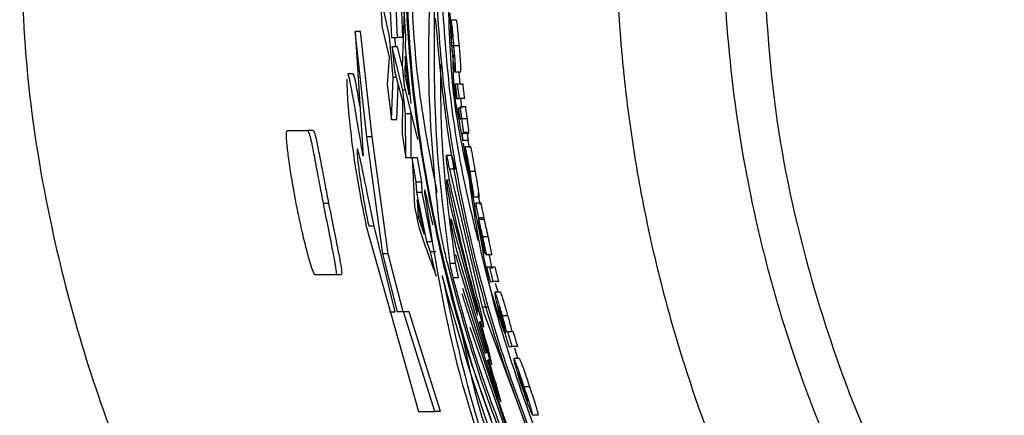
# Paper-space layout '1012-790 Hybird 2way' of a CAD drawing. Header units: millimetres. Extents: x 51 to 2966, y 67 to 3970.
# Tile 41 of 110: x 91 to 128, y 3291 to 3305. Entities that reach past the tile are written whole.
import ezdxf

# ---------------------------------------------------------------- set-up
doc = ezdxf.new("R2010")
doc.units = ezdxf.units.MM

psp = doc.layouts.new('1012-790 Hybird 2way')

# ---------------------------------------------------------------- linework, layer by layer
at = {"color": 7, "linetype": 'Continuous', "lineweight": 25}
for p, q in [((105.17, 3304.763), (105.01, 3308.145)), ((104.778, 3308.058), (104.936, 3304.763)), ((104.488, 3306.935), (104.584, 3305.18)), ((104.863, 3304.796), (104.593, 3306.053)), ((105.37, 3304.763), (105.309, 3306.056)), ((105.414, 3305.717), (105.341, 3303.698)), ((105.477, 3304.806), (105.414, 3305.717)), ((107.187, 3304.84), (107.136, 3305.673)), ((104.584, 3305.18), (104.85, 3304.025)), ((107.177, 3305.358), (107.144, 3305.358)), ((107.174, 3305.403), (107.209, 3304.862)), ((107.374, 3305.403), (107.174, 3305.403)), ((104.016, 3301.037), (103.58, 3304.979)), ((103.58, 3304.979), (103.881, 3300.331)), ((103.781, 3304.979), (103.58, 3304.979)), ((104.218, 3301.037), (103.781, 3304.979)), ((107.219, 3304.817), (107.186, 3304.817)), ((105.004, 3303.261), (104.863, 3304.796)), ((104.936, 3304.763), (105.17, 3304.763)), ((105.099, 3304.416), (105.067, 3304.763)), ((105.37, 3304.763), (105.17, 3304.763)), ((105.46, 3304.381), (105.477, 3304.806)), ((107.259, 3304.449), (107.203, 3304.449)), ((107.477, 3304.454), (107.276, 3304.454)), ((104.965, 3304.416), (105.049, 3303.512)), ((105.359, 3302.794), (104.965, 3304.416)), ((105.166, 3304.416), (104.965, 3304.416)), ((105.341, 3303.696), (105.166, 3304.416)), ((105.679, 3302.287), (105.46, 3304.381)), ((104.85, 3304.025), (104.781, 3302.999)), ((105.449, 3304.054), (105.433, 3303.332)), ((105.6, 3302.611), (105.449, 3304.054)), ((103.508, 3303.395), (103.306, 3303.395)), ((105.049, 3303.512), (105.348, 3302.378)), ((105.341, 3303.698), (105.418, 3302.961)), ((107.524, 3303.466), (107.323, 3303.466)), ((107.503, 3303.016), (107.475, 3303.466)), ((104.781, 3302.999), (104.944, 3301.674)), ((104.944, 3301.674), (105.004, 3303.261)), ((105.115, 3303.261), (105.004, 3303.261)), ((105.433, 3303.332), (105.6, 3302.611)), ((105.525, 3303.332), (105.433, 3303.332)), ((107.292, 3303.016), (107.354, 3302.476)), ((107.314, 3303.016), (107.292, 3303.016)), ((107.376, 3302.476), (107.314, 3303.016)), ((107.326, 3303.016), (107.314, 3303.016)), ((107.326, 3303.016), (107.389, 3302.476)), ((107.414, 3303.016), (107.326, 3303.016)), ((107.477, 3302.476), (107.414, 3303.016)), ((107.616, 3303.016), (107.414, 3303.016)), ((105.146, 3301.674), (105.194, 3302.961)), ((105.468, 3301.904), (105.359, 3302.794)), ((105.459, 3302.794), (105.359, 3302.794)), ((105.418, 3302.961), (105.913, 3300.947)), ((105.348, 3302.378), (105.338, 3301.157)), ((107.354, 3302.476), (107.376, 3302.476)), ((107.389, 3302.476), (107.376, 3302.476)), ((107.389, 3302.476), (107.477, 3302.476)), ((107.678, 3302.476), (107.477, 3302.476)), ((105.477, 3300.253), (105.468, 3301.904)), ((105.67, 3301.904), (105.468, 3301.904)), ((105.67, 3301.904), (105.663, 3301.965)), ((105.68, 3300.253), (105.67, 3301.904)), ((107.433, 3302.116), (107.486, 3301.71)), ((107.451, 3302.116), (107.433, 3302.116)), ((107.504, 3301.71), (107.451, 3302.116)), ((107.503, 3302.116), (107.451, 3302.116)), ((107.514, 3302.161), (107.502, 3302.113)), ((107.715, 3302.161), (107.514, 3302.161)), ((105.146, 3301.674), (104.944, 3301.674)), ((107.455, 3301.71), (107.544, 3301.17)), ((107.486, 3301.71), (107.455, 3301.71)), ((107.54, 3301.71), (107.504, 3301.71)), ((107.776, 3301.72), (107.575, 3301.72)), ((101.038, 3301.282), (101.805, 3301.282)), ((102.007, 3301.282), (101.805, 3301.282)), ((105.338, 3301.157), (105.477, 3300.253)), ((107.544, 3301.17), (107.562, 3301.17)), ((107.562, 3301.17), (107.601, 3300.9)), ((107.579, 3301.17), (107.618, 3301.17)), ((107.619, 3300.9), (107.579, 3301.17)), ((107.82, 3301.17), (107.618, 3301.17)), ((107.835, 3301.204), (107.633, 3301.204)), ((107.821, 3300.9), (107.781, 3301.17)), ((104.613, 3296.668), (104.016, 3301.037)), ((104.218, 3301.037), (104.016, 3301.037)), ((104.818, 3296.668), (104.218, 3301.037)), ((107.601, 3300.9), (107.619, 3300.9)), ((107.821, 3300.9), (107.619, 3300.9)), ((107.669, 3300.575), (107.627, 3300.803)), ((107.861, 3300.63), (107.811, 3300.9)), ((107.693, 3300.63), (107.665, 3300.63)), ((107.898, 3300.675), (107.696, 3300.675)), ((105.68, 3300.253), (105.477, 3300.253)), ((105.71, 3300.253), (105.798, 3298.462)), ((105.865, 3299.343), (105.71, 3300.253)), ((105.913, 3300.253), (105.71, 3300.253)), ((106.069, 3299.343), (105.913, 3300.253)), ((106.992, 3300.246), (106.991, 3300.265)), ((107.195, 3300.339), (106.992, 3300.339)), ((107.103, 3299.832), (108.33, 3294.67)), ((107.306, 3299.832), (107.103, 3299.832)), ((107.822, 3299.72), (107.807, 3299.72)), ((108.078, 3299.752), (107.875, 3299.752)), ((105.883, 3298.966), (105.865, 3299.343)), ((106.069, 3299.343), (105.865, 3299.343)), ((106.087, 3298.966), (106.069, 3299.343)), ((107.113, 3299.426), (107.008, 3299.426)), ((107.919, 3299.324), (108.023, 3298.783)), ((106.261, 3297.117), (105.883, 3298.966)), ((106.087, 3298.966), (105.883, 3298.966)), ((106.466, 3297.117), (106.087, 3298.966)), ((108.144, 3295.035), (107.183, 3299.049)), ((107.971, 3299.055), (107.954, 3299.055)), ((108.254, 3298.512), (108.178, 3298.923)), ((106.159, 3297.404), (105.898, 3298.68)), ((105.898, 3298.68), (105.937, 3298.042)), ((108.014, 3298.828), (107.977, 3298.828)), ((108.062, 3298.422), (107.988, 3298.828)), ((108.227, 3298.783), (108.023, 3298.783)), ((108.2, 3298.018), (108.092, 3298.558)), ((108.296, 3298.558), (108.092, 3298.558)), ((108.405, 3298.018), (108.296, 3298.558)), ((102.589, 3298.552), (102.385, 3298.552)), ((108.091, 3298.418), (108.063, 3298.423)), ((108.095, 3298.423), (108.063, 3298.423)), ((105.937, 3298.042), (106.159, 3297.404)), ((106.028, 3298.042), (105.937, 3298.042)), ((108.18, 3294.494), (107.219, 3298.155)), ((108.19, 3297.883), (108.186, 3297.883)), ((108.205, 3297.947), (108.2, 3298.018)), ((108.405, 3298.018), (108.2, 3298.018)), ((108.41, 3297.947), (108.205, 3297.947)), ((108.41, 3297.947), (108.405, 3298.018)), ((103.995, 3297.695), (105.944, 3290.763)), ((104.298, 3297.695), (104.093, 3297.695)), ((105.074, 3294.491), (104.295, 3297.695)), ((106.398, 3296.741), (106.261, 3297.117)), ((106.466, 3297.117), (106.261, 3297.117)), ((107.303, 3297.422), (108.15, 3294.375)), ((108.431, 3296.667), (108.322, 3297.162)), ((108.558, 3297.307), (108.353, 3297.307)), ((106.603, 3296.741), (106.398, 3296.741)), ((106.616, 3295.831), (106.398, 3296.741)), ((105.164, 3294.491), (104.613, 3296.668)), ((104.818, 3296.668), (104.613, 3296.668)), ((105.372, 3294.491), (104.818, 3296.668)), ((108.499, 3292.952), (107.406, 3296.702)), ((108.687, 3296.622), (108.481, 3296.622)), ((108.701, 3296.103), (108.596, 3296.667)), ((107.325, 3296.301), (107.119, 3296.301)), ((107.484, 3296.093), (108.448, 3292.937)), ((108.491, 3296.172), (108.625, 3295.631)), ((108.612, 3296.172), (108.491, 3296.172)), ((108.746, 3295.631), (108.612, 3296.172)), ((108.818, 3296.172), (108.612, 3296.172)), ((108.952, 3295.631), (108.818, 3296.172)), ((102.855, 3295.878), (102.088, 3295.878)), ((103.061, 3295.878), (102.855, 3295.878)), ((107.445, 3295.769), (107.238, 3295.769)), ((108.625, 3295.631), (108.746, 3295.631)), ((108.952, 3295.631), (108.746, 3295.631)), ((109.066, 3290.801), (107.605, 3295.373)), ((108.93, 3295.226), (108.833, 3295.553)), ((109.012, 3295.226), (108.805, 3295.226)), ((107.739, 3294.623), (109.274, 3290.044)), ((108.538, 3294.67), (108.33, 3294.67)), ((104.872, 3294.491), (105.074, 3294.491)), ((105.393, 3294.491), (105.164, 3294.491)), ((106.563, 3290.763), (105.393, 3294.491)), ((105.601, 3294.491), (105.393, 3294.491)), ((106.776, 3290.763), (105.601, 3294.491)), ((108.415, 3293.6), (108.272, 3294.145)), ((108.394, 3293.956), (108.314, 3294.371)), ((108.386, 3294.486), (110.185, 3289.675)), ((109.106, 3294.215), (109.051, 3294.215)), ((109.295, 3294.35), (109.087, 3294.35)), ((109.449, 3289.419), (107.882, 3293.903)), ((108.218, 3294.132), (108.586, 3292.807)), ((109.184, 3293.695), (109.331, 3293.2)), ((109.197, 3293.695), (109.184, 3293.695)), ((109.292, 3293.74), (109.248, 3293.74)), ((109.452, 3293.2), (109.292, 3293.74)), ((109.5, 3293.74), (109.292, 3293.74)), ((109.331, 3293.2), (109.452, 3293.2)), ((109.661, 3293.2), (109.452, 3293.2)), ((109.661, 3292.749), (109.548, 3293.13)), ((108.519, 3292.703), (108.909, 3291.426)), ((108.724, 3292.182), (108.568, 3292.717)), ((108.692, 3292.538), (108.604, 3292.936)), ((109.722, 3292.749), (109.512, 3292.749)), ((109.876, 3291.689), (109.828, 3291.689)), ((110.11, 3291.693), (109.899, 3291.693)), ((109.024, 3291.157), (108.933, 3291.518)), ((105.944, 3290.763), (106.563, 3290.763)), ((106.776, 3290.763), (106.563, 3290.763)), ((110.43, 3290.633), (110.217, 3290.633))]:
    psp.add_line(p, q, dxfattribs=at)
at = {"color": 8, "linetype": 'Continuous', "lineweight": 25}
for p, q in [((108.342, 3294.225), (108.295, 3294.225)), ((108.633, 3292.807), (108.586, 3292.807)), ((108.956, 3291.426), (108.909, 3291.426))]:
    psp.add_line(p, q, dxfattribs=at)
at = {"color": 7, "linetype": 'Continuous', "lineweight": 25}
for points, knots in [([(91.039, 3309.027), (91.096, 3307.13), (91.212, 3303.313), (92.078, 3298.04), (93.303, 3293.247), (94.809, 3288.914), (96.691, 3284.682), (99.376, 3279.833), (103.067, 3274.504), (106.505, 3271.008), (108.239, 3269.245)], [0, 0, 0, 0, 0.127758, 0.256927, 0.358798, 0.460669, 0.565498, 0.670329, 0.833667, 1, 1, 1, 1]), ([(105.38, 3309.027), (105.437, 3307.122), (105.551, 3303.291), (106.435, 3298.004), (107.484, 3293.723), (108.329, 3291.396), (108.655, 3290.496)], [0, 0, 0, 0, 0.302042, 0.607422, 0.848254, 1, 1, 1, 1]), ([(105.416, 3309.027), (105.483, 3306.954), (105.62, 3302.781), (106.754, 3296.505), (108.559, 3290.229), (110.421, 3286.224), (111.358, 3284.207)], [0, 0, 0, 0, 0.241426, 0.486024, 0.741136, 1, 1, 1, 1]), ([(105.616, 3309.027), (105.662, 3306.951), (105.736, 3303.563), (106.388, 3300.242), (106.64, 3298.956)], [0, 0, 0, 0, 0.613, 1, 1, 1, 1]), ([(113.332, 3309.027), (113.333, 3308.795), (113.335, 3308.331), (113.349, 3307.634), (113.371, 3306.937), (113.402, 3306.24), (113.443, 3305.543), (113.492, 3304.846), (113.55, 3304.15), (113.683, 3302.759), (113.95, 3300.681), (114.446, 3297.937), (115.082, 3295.224), (116.108, 3291.67), (117.723, 3287.334), (119.774, 3283.183), (121.665, 3279.989), (123.209, 3277.663), (124.869, 3275.42), (126.347, 3273.623), (127.585, 3272.229), (128.542, 3271.207), (129.521, 3270.209), (130.195, 3269.566), (130.532, 3269.245)], [0, 0, 0, 0, 0.01564, 0.031281, 0.046926, 0.062578, 0.078239, 0.093912, 0.109599, 0.125302, 0.187996, 0.250559, 0.312956, 0.375512, 0.499517, 0.623893, 0.686658, 0.749288, 0.811775, 0.874417, 0.905873, 0.937276, 0.968644, 1, 1, 1, 1]), ([(117.332, 3309.027), (117.332, 3307.295), (117.422, 3305.573), (117.773, 3302.15), (118.035, 3300.449), (118.56, 3297.914), (118.758, 3297.069), (119.195, 3295.397), (119.435, 3294.57), (120.212, 3292.114), (120.81, 3290.512), (122.166, 3287.376), (122.923, 3285.843), (124.18, 3283.595), (124.618, 3282.854), (125.536, 3281.39), (126.016, 3280.668), (127.504, 3278.547), (128.564, 3277.191), (130.817, 3274.59), (132.01, 3273.346), (133.272, 3272.159)], [0, 0, 0, 0, 0.125, 0.125, 0.25, 0.25, 0.3125, 0.3125, 0.375, 0.375, 0.5, 0.5, 0.625, 0.625, 0.6875, 0.6875, 0.75, 0.75, 0.875, 0.875, 1, 1, 1, 1]), ([(134.289, 3273.24), (133.059, 3274.471), (130.585, 3276.946), (126.809, 3281.904), (123.868, 3287.025), (121.75, 3292.132), (120.255, 3296.855), (119.069, 3302.497), (118.901, 3306.838), (118.817, 3309.027)], [0, 0, 0, 0, 0.130144, 0.26178, 0.46544, 0.570317, 0.675196, 0.836166, 1, 1, 1, 1]), ([(106.718, 3297.869), (106.552, 3299.594), (106.221, 3303.048), (106.388, 3306.503), (106.471, 3308.232)], [0, 0, 0, 0, 0.49967, 1, 1, 1, 1]), ([(106.575, 3307.011), (106.647, 3305.813), (106.793, 3303.406), (107.384, 3299.388), (108.379, 3295.008), (109.775, 3290.804), (111.283, 3287.2), (112.319, 3285.209), (112.84, 3284.207)], [0, 0, 0, 0, 0.1372122, 0.2755381, 0.4690885, 0.6682731, 0.8330948, 1, 1, 1, 1]), ([(106.775, 3307.011), (106.85, 3305.814), (107, 3303.411), (107.458, 3300.081), (107.951, 3298.062), (108.17, 3297.165)], [0, 0, 0, 0, 0.35549, 0.713876, 1, 1, 1, 1]), ([(107.802, 3299.654), (107.612, 3300.558), (107.166, 3302.679), (107.109, 3304.847), (107.076, 3306.091)], [0, 0, 0, 0, 0.426391, 1, 1, 1, 1]), ([(106.54, 3305.889), (106.528, 3304.291), (106.504, 3301.093), (106.914, 3297.899), (107.119, 3296.301)], [0, 0, 0, 0, 0.4997163, 1, 1, 1, 1]), ([(110.185, 3289.675), (109.707, 3290.951), (108.752, 3293.504), (107.695, 3297.553), (106.945, 3301.566), (106.707, 3304.177), (106.588, 3305.49)], [0, 0, 0, 0, 0.269026, 0.538111, 0.767736, 1, 1, 1, 1]), ([(107.144, 3305.358), (107.142, 3305.33), (107.141, 3305.297), (107.14, 3305.201), (107.142, 3305.137), (107.149, 3304.974), (107.154, 3304.875), (107.165, 3304.719), (107.168, 3304.666), (107.177, 3304.56), (107.181, 3304.506), (107.185, 3304.451)], [0, 0, 0, 0, 0.25, 0.25, 0.5, 0.5, 0.75, 0.75, 0.875, 0.875, 1, 1, 1, 1]), ([(107.276, 3304.454), (107.265, 3304.587), (107.246, 3304.811), (107.221, 3305.078), (107.198, 3305.277), (107.183, 3305.363), (107.175, 3305.397), (107.174, 3305.403)], [0, 0, 0, 0, 0.276044, 0.459592, 0.64276, 0.938176, 1, 1, 1, 1]), ([(107.477, 3304.454), (107.466, 3304.587), (107.447, 3304.811), (107.421, 3305.078), (107.398, 3305.277), (107.384, 3305.363), (107.376, 3305.397), (107.374, 3305.403)], [0, 0, 0, 0, 0.276039, 0.459596, 0.642763, 0.938176, 1, 1, 1, 1]), ([(107.203, 3304.449), (107.199, 3304.497), (107.195, 3304.544), (107.189, 3304.633), (107.187, 3304.674), (107.184, 3304.739), (107.184, 3304.763), (107.184, 3304.798), (107.185, 3304.809), (107.186, 3304.817)], [0, 0, 0, 0, 0.25, 0.25, 0.5, 0.5, 0.75, 0.75, 1, 1, 1, 1]), ([(107.209, 3304.862), (107.212, 3304.852), (107.218, 3304.83), (107.227, 3304.775), (107.238, 3304.685), (107.248, 3304.581), (107.255, 3304.503), (107.258, 3304.463)], [0, 0, 0, 0, 0.2526, 0.507003, 0.668108, 0.82977, 1, 1, 1, 1]), ([(107.185, 3304.451), (107.195, 3304.34), (107.215, 3304.117), (107.247, 3303.839), (107.278, 3303.62), (107.305, 3303.485), (107.317, 3303.473), (107.323, 3303.466)], [0, 0, 0, 0, 0.179585, 0.36104, 0.517394, 0.74237, 1, 1, 1, 1]), ([(107.269, 3304.007), (107.263, 3304.01), (107.254, 3304.014), (107.235, 3304.142), (107.221, 3304.251), (107.211, 3304.359), (107.205, 3304.427), (107.203, 3304.449)], [0, 0, 0, 0, 0.496862, 0.661414, 0.796516, 0.932418, 1, 1, 1, 1]), ([(107.258, 3304.463), (107.262, 3304.419), (107.269, 3304.329), (107.277, 3304.207), (107.282, 3304.1), (107.281, 3304.015), (107.274, 3304.01), (107.269, 3304.007)], [0, 0, 0, 0, 0.12406, 0.2494, 0.39208, 0.597448, 1, 1, 1, 1]), ([(107.323, 3303.466), (107.328, 3303.482), (107.337, 3303.507), (107.332, 3303.689), (107.321, 3303.893), (107.301, 3304.154), (107.285, 3304.349), (107.276, 3304.454)], [0, 0, 0, 0, 0.332242, 0.533248, 0.681277, 0.829857, 1, 1, 1, 1]), ([(107.524, 3303.466), (107.53, 3303.482), (107.538, 3303.507), (107.534, 3303.689), (107.522, 3303.893), (107.502, 3304.154), (107.486, 3304.349), (107.477, 3304.454)], [0, 0, 0, 0, 0.332231, 0.533236, 0.681266, 0.829846, 1, 1, 1, 1]), ([(106.774, 3303.75), (106.773, 3302.865), (106.772, 3300.381), (107.108, 3297.899), (107.325, 3296.301)], [0, 0, 0, 0, 0.356108, 1, 1, 1, 1]), ([(107.466, 3301.688), (107.417, 3301.927), (107.272, 3302.641), (107.256, 3303.371), (107.246, 3303.856)], [0, 0, 0, 0, 0.334673, 1, 1, 1, 1]), ([(103.881, 3300.331), (103.787, 3300.872), (103.6, 3301.955), (103.426, 3302.975), (103.327, 3303.45), (103.31, 3303.356), (103.306, 3303.339)], [0, 0, 0, 0, 0.310756, 0.621593, 0.930604, 1, 1, 1, 1]), ([(103.76, 3302.191), (103.716, 3302.449), (103.607, 3303.083), (103.528, 3303.448), (103.511, 3303.356), (103.508, 3303.339)], [0, 0, 0, 0, 0.359024, 0.882438, 1, 1, 1, 1]), ([(103.269, 3303.203), (103.273, 3302.978), (103.279, 3302.53), (103.409, 3301.159), (103.639, 3299.493), (103.879, 3298.282), (103.995, 3297.695)], [0, 0, 0, 0, 0.254414, 0.507894, 0.761131, 1, 1, 1, 1]), ([(107.585, 3302.116), (107.569, 3302.186), (107.543, 3302.305), (107.538, 3302.427), (107.536, 3302.476)], [0, 0, 0, 0, 0.5952566, 1, 1, 1, 1]), ([(107.502, 3302.113), (107.507, 3302.075), (107.516, 3302.018), (107.527, 3301.938), (107.532, 3301.897), (107.535, 3301.876)], [0, 0, 0, 0, 0.49475, 0.74527, 1, 1, 1, 1]), ([(107.575, 3301.72), (107.564, 3301.794), (107.549, 3301.907), (107.529, 3302.054), (107.519, 3302.125), (107.514, 3302.161)], [0, 0, 0, 0, 0.48805, 0.741868, 1, 1, 1, 1]), ([(107.535, 3301.876), (107.538, 3301.852), (107.543, 3301.815), (107.548, 3301.769), (107.55, 3301.744), (107.551, 3301.733), (107.551, 3301.729)], [0, 0, 0, 0, 0.370096, 0.59234, 0.814822, 1, 1, 1, 1]), ([(107.776, 3301.72), (107.766, 3301.796), (107.756, 3301.872), (107.735, 3302.021), (107.725, 3302.091), (107.715, 3302.161)], [0, 0, 0, 0, 0.5, 0.5, 1, 1, 1, 1]), ([(107.551, 3301.729), (107.551, 3301.724), (107.55, 3301.714), (107.546, 3301.713), (107.543, 3301.711), (107.541, 3301.711)], [0, 0, 0, 0, 0.286599, 0.570974, 1, 1, 1, 1]), ([(107.633, 3301.204), (107.632, 3301.226), (107.631, 3301.263), (107.618, 3301.384), (107.599, 3301.534), (107.584, 3301.651), (107.575, 3301.72)], [0, 0, 0, 0, 0.30184, 0.505466, 0.708876, 1, 1, 1, 1]), ([(107.835, 3301.204), (107.835, 3301.219), (107.834, 3301.237), (107.829, 3301.298), (107.825, 3301.337), (107.814, 3301.433), (107.807, 3301.488), (107.792, 3301.602), (107.784, 3301.661), (107.776, 3301.72)], [0, 0, 0, 0, 0.25, 0.25, 0.5, 0.5, 0.75, 0.75, 1, 1, 1, 1]), ([(101.378, 3298.552), (101.308, 3298.935), (101.186, 3299.593), (101.075, 3300.388), (101.015, 3300.948), (101.005, 3301.247), (101.027, 3301.27), (101.038, 3301.282)], [0, 0, 0, 0, 0.232483, 0.399391, 0.566239, 0.783164, 1, 1, 1, 1]), ([(101.805, 3301.282), (101.828, 3301.254), (101.865, 3301.211), (101.98, 3300.681), (102.105, 3300.027), (102.246, 3299.274), (102.342, 3298.773), (102.385, 3298.552)], [0, 0, 0, 0, 0.33628, 0.514693, 0.69392, 0.865371, 1, 1, 1, 1]), ([(102.007, 3301.282), (102.031, 3301.254), (102.067, 3301.211), (102.182, 3300.681), (102.308, 3300.027), (102.449, 3299.274), (102.546, 3298.773), (102.589, 3298.552)], [0, 0, 0, 0, 0.336263, 0.514679, 0.693904, 0.865357, 1, 1, 1, 1]), ([(107.618, 3301.17), (107.619, 3301.17), (107.623, 3301.171), (107.629, 3301.174), (107.631, 3301.192), (107.633, 3301.204)], [0, 0, 0, 0, 0.250235, 0.500535, 1, 1, 1, 1]), ([(107.82, 3301.17), (107.823, 3301.17), (107.826, 3301.171), (107.832, 3301.179), (107.834, 3301.184), (107.835, 3301.204)], [0, 0, 0, 0, 0.5, 0.5, 1, 1, 1, 1]), ([(104.295, 3297.695), (104.226, 3298.024), (104.088, 3298.684), (103.911, 3299.56), (103.775, 3300.217), (103.686, 3300.579), (103.646, 3300.611), (103.659, 3300.318), (103.727, 3299.738), (103.851, 3298.936), (103.985, 3298.213), (104.072, 3297.795), (104.093, 3297.695)], [0, 0, 0, 0, 0.110326, 0.220695, 0.329933, 0.43752, 0.543768, 0.64913, 0.754135, 0.859506, 0.966164, 1, 1, 1, 1]), ([(107.665, 3300.63), (107.667, 3300.591), (107.669, 3300.531), (107.692, 3300.337), (107.729, 3300.085), (107.765, 3299.866), (107.789, 3299.725), (107.792, 3299.707)], [0, 0, 0, 0, 0.304896, 0.483448, 0.662268, 0.958231, 1, 1, 1, 1]), ([(107.696, 3300.675), (107.694, 3300.673), (107.692, 3300.671), (107.691, 3300.643), (107.694, 3300.598), (107.7, 3300.545), (107.703, 3300.518)], [0, 0, 0, 0, 0.251068, 0.499537, 0.744526, 1, 1, 1, 1]), ([(107.875, 3299.752), (107.851, 3299.896), (107.81, 3300.13), (107.759, 3300.413), (107.724, 3300.588), (107.704, 3300.666), (107.698, 3300.672), (107.696, 3300.675)], [0, 0, 0, 0, 0.304095, 0.497863, 0.691618, 0.888478, 1, 1, 1, 1]), ([(107.703, 3300.518), (107.713, 3300.444), (107.729, 3300.317), (107.762, 3300.099), (107.782, 3299.968), (107.793, 3299.903)], [0, 0, 0, 0, 0.411277, 0.703743, 1, 1, 1, 1]), ([(108.078, 3299.752), (108.054, 3299.896), (108.013, 3300.13), (107.962, 3300.413), (107.927, 3300.588), (107.906, 3300.666), (107.9, 3300.672), (107.898, 3300.675)], [0, 0, 0, 0, 0.3040676, 0.4978553, 0.6916189, 0.8884836, 1, 1, 1, 1]), ([(106.991, 3300.265), (106.989, 3300.296), (106.986, 3300.358), (107.002, 3300.324), (107.032, 3300.197), (107.068, 3300.018), (107.094, 3299.881), (107.103, 3299.832)], [0, 0, 0, 0, 0.2184315, 0.4368386, 0.6558716, 0.8770993, 1, 1, 1, 1]), ([(107.183, 3299.049), (107.164, 3299.148), (107.125, 3299.348), (107.071, 3299.665), (107.027, 3299.949), (107.001, 3300.145), (106.995, 3300.219), (106.992, 3300.246)], [0, 0, 0, 0, 0.219482, 0.438995, 0.657313, 0.872541, 1, 1, 1, 1]), ([(107.195, 3300.331), (107.198, 3300.328), (107.206, 3300.322), (107.235, 3300.195), (107.271, 3300.018), (107.297, 3299.881), (107.306, 3299.832)], [0, 0, 0, 0, 0.232522, 0.53096, 0.832398, 1, 1, 1, 1]), ([(107.807, 3299.72), (107.799, 3299.767), (107.791, 3299.814), (107.776, 3299.905), (107.77, 3299.95), (107.759, 3300.027), (107.755, 3300.059), (107.75, 3300.107), (107.749, 3300.122), (107.748, 3300.134)], [0, 0, 0, 0, 0.25, 0.25, 0.5, 0.5, 0.75, 0.75, 1, 1, 1, 1]), ([(107.787, 3300.088), (107.786, 3300.1), (107.783, 3300.124), (107.783, 3300.133), (107.784, 3300.134), (107.784, 3300.134)], [0, 0, 0, 0, 0.431722, 0.825834, 1, 1, 1, 1]), ([(107.784, 3300.134), (107.786, 3300.13), (107.79, 3300.123), (107.802, 3300.064), (107.819, 3299.979), (107.838, 3299.872), (107.851, 3299.791), (107.858, 3299.753)], [0, 0, 0, 0, 0.20178, 0.380139, 0.539142, 0.783349, 1, 1, 1, 1]), ([(107.807, 3299.953), (107.805, 3299.966), (107.801, 3299.99), (107.796, 3300.025), (107.791, 3300.059), (107.789, 3300.078), (107.787, 3300.088)], [0, 0, 0, 0, 0.249214, 0.499025, 0.746441, 1, 1, 1, 1]), ([(107.792, 3299.707), (107.815, 3299.577), (107.852, 3299.366), (107.905, 3299.099), (107.943, 3298.933), (107.968, 3298.841), (107.974, 3298.832), (107.977, 3298.828)], [0, 0, 0, 0, 0.295819, 0.48132, 0.667759, 0.8417, 1, 1, 1, 1]), ([(107.793, 3299.903), (107.806, 3299.82), (107.826, 3299.695), (107.854, 3299.528), (107.867, 3299.449), (107.873, 3299.41)], [0, 0, 0, 0, 0.498443, 0.748367, 1, 1, 1, 1]), ([(107.954, 3299.055), (107.94, 3299.143), (107.91, 3299.326), (107.858, 3299.636), (107.824, 3299.847), (107.807, 3299.953)], [0, 0, 0, 0, 0.318231, 0.6581843, 1, 1, 1, 1]), ([(107.884, 3299.324), (107.883, 3299.326), (107.881, 3299.329), (107.872, 3299.366), (107.859, 3299.429), (107.836, 3299.551), (107.819, 3299.653), (107.807, 3299.72)], [0, 0, 0, 0, 0.113787, 0.228978, 0.376908, 0.590516, 1, 1, 1, 1]), ([(107.858, 3299.753), (107.868, 3299.694), (107.885, 3299.595), (107.904, 3299.473), (107.915, 3299.386), (107.919, 3299.343), (107.919, 3299.328), (107.919, 3299.324)], [0, 0, 0, 0, 0.272019, 0.453586, 0.635365, 0.899815, 1, 1, 1, 1]), ([(108.023, 3298.783), (108.02, 3298.825), (108.015, 3298.893), (107.98, 3299.13), (107.934, 3299.41), (107.897, 3299.627), (107.875, 3299.752)], [0, 0, 0, 0, 0.321287, 0.524102, 0.727275, 1, 1, 1, 1]), ([(108.227, 3298.783), (108.224, 3298.825), (108.219, 3298.893), (108.183, 3299.13), (108.137, 3299.41), (108.1, 3299.627), (108.078, 3299.752)], [0, 0, 0, 0, 0.321268, 0.524076, 0.727245, 1, 1, 1, 1]), ([(107.219, 3298.155), (107.198, 3298.255), (107.155, 3298.455), (107.095, 3298.773), (107.047, 3299.058), (107.014, 3299.279), (107.001, 3299.41), (107.006, 3299.441), (107.029, 3299.371), (107.067, 3299.206), (107.106, 3299.022), (107.131, 3298.903), (107.137, 3298.875)], [0, 0, 0, 0, 0.1105283, 0.2210711, 0.3309635, 0.4390526, 0.5452391, 0.6501975, 0.7549467, 0.8604757, 0.9674958, 1, 1, 1, 1]), ([(107.873, 3299.41), (107.875, 3299.398), (107.879, 3299.372), (107.883, 3299.34), (107.884, 3299.326), (107.884, 3299.324), (107.884, 3299.324)], [0, 0, 0, 0, 0.252094, 0.57588, 0.836538, 1, 1, 1, 1]), ([(106.168, 3299.057), (106.17, 3299.02), (106.171, 3298.977), (106.183, 3298.885), (106.184, 3298.873)], [0, 0, 0, 0, 0.869566, 1, 1, 1, 1]), ([(106.486, 3297.748), (106.462, 3297.859), (106.402, 3298.142), (106.314, 3298.544), (106.236, 3298.879), (106.188, 3299.06), (106.18, 3299.054), (106.177, 3299.051)], [0, 0, 0, 0, 0.156113, 0.395472, 0.632731, 0.865853, 1, 1, 1, 1]), ([(109.174, 3293.692), (108.928, 3294.429), (108.324, 3296.233), (108.045, 3298.116), (107.88, 3299.229)], [0, 0, 0, 0, 0.408564, 1, 1, 1, 1]), ([(107.977, 3298.828), (107.979, 3298.831), (107.982, 3298.836), (107.977, 3298.901), (107.961, 3299.005), (107.954, 3299.055)], [0, 0, 0, 0, 0.251788, 0.642101, 1, 1, 1, 1]), ([(106.184, 3298.873), (106.517, 3296.759), (107.184, 3292.522), (108.679, 3288.338), (109.428, 3286.242)], [0, 0, 0, 0, 0.498959, 1, 1, 1, 1]), ([(108.092, 3298.558), (108.096, 3298.53), (108.099, 3298.503), (108.102, 3298.463), (108.103, 3298.447), (108.1, 3298.421), (108.096, 3298.42), (108.091, 3298.418)], [0, 0, 0, 0, 0.25, 0.25, 0.5, 0.5, 1, 1, 1, 1]), ([(102.088, 3295.878), (102.06, 3295.909), (102.018, 3295.955), (101.849, 3296.504), (101.682, 3297.144), (101.515, 3297.868), (101.419, 3298.349), (101.378, 3298.552)], [0, 0, 0, 0, 0.349653, 0.526416, 0.70341, 0.874795, 1, 1, 1, 1]), ([(102.385, 3298.552), (102.456, 3298.191), (102.584, 3297.546), (102.738, 3296.773), (102.849, 3296.186), (102.883, 3295.913), (102.864, 3295.889), (102.855, 3295.878)], [0, 0, 0, 0, 0.22093, 0.394403, 0.567488, 0.807017, 1, 1, 1, 1]), ([(102.589, 3298.552), (102.66, 3298.191), (102.788, 3297.546), (102.944, 3296.773), (103.055, 3296.186), (103.089, 3295.913), (103.07, 3295.889), (103.061, 3295.878)], [0, 0, 0, 0, 0.220916, 0.394402, 0.5675, 0.806962, 1, 1, 1, 1]), ([(108.063, 3298.423), (108.058, 3298.422), (108.051, 3298.419), (108.056, 3298.349), (108.075, 3298.224), (108.109, 3298.037), (108.154, 3297.806), (108.191, 3297.635), (108.207, 3297.558)], [0, 0, 0, 0, 0.28295, 0.41146, 0.541158, 0.66, 0.84588, 1, 1, 1, 1]), ([(107.03, 3296.325), (106.989, 3296.497), (106.908, 3296.842), (106.809, 3297.321), (106.744, 3297.678), (106.726, 3297.812), (106.718, 3297.869)], [0, 0, 0, 0, 0.269195, 0.538553, 0.803245, 1, 1, 1, 1]), ([(107.406, 3296.702), (107.382, 3296.803), (107.334, 3297.004), (107.264, 3297.324), (107.207, 3297.61), (107.169, 3297.83), (107.152, 3297.959), (107.157, 3297.988), (107.182, 3297.916), (107.226, 3297.751), (107.27, 3297.568), (107.297, 3297.449), (107.303, 3297.422)], [0, 0, 0, 0, 0.111477, 0.222969, 0.333725, 0.442198, 0.548175, 0.652462, 0.756382, 0.861249, 0.968042, 1, 1, 1, 1]), ([(108.232, 3297.525), (108.22, 3297.578), (108.202, 3297.663), (108.181, 3297.771), (108.169, 3297.839), (108.163, 3297.888), (108.167, 3297.885), (108.17, 3297.883)], [0, 0, 0, 0, 0.25045, 0.396693, 0.543778, 0.645971, 1, 1, 1, 1]), ([(108.17, 3297.883), (108.189, 3297.799), (108.217, 3297.673), (108.256, 3297.496), (108.276, 3297.407), (108.286, 3297.363)], [0, 0, 0, 0, 0.495879, 0.747805, 1, 1, 1, 1]), ([(108.186, 3297.883), (108.197, 3297.83), (108.215, 3297.752), (108.238, 3297.645), (108.25, 3297.591), (108.256, 3297.564)], [0, 0, 0, 0, 0.499126, 0.749568, 1, 1, 1, 1]), ([(108.302, 3297.46), (108.291, 3297.508), (108.27, 3297.605), (108.242, 3297.725), (108.218, 3297.823), (108.199, 3297.884), (108.194, 3297.883), (108.19, 3297.883)], [0, 0, 0, 0, 0.16902, 0.3380281, 0.4946592, 0.6524698, 1, 1, 1, 1]), ([(108.353, 3297.307), (108.339, 3297.368), (108.326, 3297.43), (108.299, 3297.548), (108.286, 3297.607), (108.26, 3297.718), (108.249, 3297.768), (108.226, 3297.863), (108.215, 3297.906), (108.205, 3297.947)], [0, 0, 0, 0, 0.25, 0.25, 0.5, 0.5, 0.75, 0.75, 1, 1, 1, 1]), ([(108.558, 3297.307), (108.532, 3297.421), (108.485, 3297.635), (108.437, 3297.838), (108.415, 3297.925), (108.41, 3297.947)], [0, 0, 0, 0, 0.464028, 0.86709, 1, 1, 1, 1]), ([(108.207, 3297.558), (108.235, 3297.428), (108.28, 3297.223), (108.342, 3296.968), (108.389, 3296.791), (108.415, 3296.709), (108.428, 3296.674), (108.431, 3296.667)], [0, 0, 0, 0, 0.308022, 0.48607, 0.664507, 0.933488, 1, 1, 1, 1]), ([(108.322, 3297.162), (108.315, 3297.184), (108.304, 3297.215), (108.28, 3297.31), (108.256, 3297.412), (108.24, 3297.485), (108.232, 3297.525)], [0, 0, 0, 0, 0.389393, 0.580625, 0.772281, 1, 1, 1, 1]), ([(108.256, 3297.564), (108.269, 3297.508), (108.288, 3297.423), (108.314, 3297.312), (108.326, 3297.263), (108.332, 3297.239)], [0, 0, 0, 0, 0.491518, 0.742028, 1, 1, 1, 1]), ([(108.356, 3297.162), (108.356, 3297.166), (108.358, 3297.173), (108.347, 3297.236), (108.332, 3297.316), (108.315, 3297.398), (108.305, 3297.446), (108.302, 3297.46)], [0, 0, 0, 0, 0.266596, 0.485755, 0.704703, 0.911001, 1, 1, 1, 1]), ([(108.286, 3297.363), (108.312, 3297.253), (108.354, 3297.069), (108.411, 3296.837), (108.449, 3296.7), (108.472, 3296.63), (108.478, 3296.625), (108.481, 3296.622)], [0, 0, 0, 0, 0.286191, 0.475836, 0.666535, 0.845712, 1, 1, 1, 1]), ([(117.022, 3277.459), (116.617, 3277.999), (115.301, 3279.753), (113.465, 3282.989), (111.419, 3287.113), (109.786, 3291.461), (108.693, 3294.839), (108.357, 3296.786), (108.287, 3297.193)], [0, 0, 0, 0, 0.092944, 0.302443, 0.51194, 0.727518, 0.943098, 1, 1, 1, 1]), ([(108.332, 3297.239), (108.338, 3297.217), (108.349, 3297.174), (108.354, 3297.164), (108.356, 3297.163), (108.356, 3297.162)], [0, 0, 0, 0, 0.4813066, 0.9268262, 1, 1, 1, 1]), ([(108.481, 3296.622), (108.483, 3296.629), (108.486, 3296.641), (108.467, 3296.76), (108.434, 3296.925), (108.394, 3297.118), (108.365, 3297.249), (108.353, 3297.307)], [0, 0, 0, 0, 0.25835, 0.454547, 0.651092, 0.845593, 1, 1, 1, 1]), ([(108.687, 3296.622), (108.689, 3296.629), (108.692, 3296.641), (108.672, 3296.76), (108.64, 3296.925), (108.599, 3297.118), (108.57, 3297.249), (108.558, 3297.307)], [0, 0, 0, 0, 0.258274, 0.454442, 0.650962, 0.845454, 1, 1, 1, 1]), ([(107.326, 3296.636), (107.326, 3296.638), (107.327, 3296.652), (107.351, 3296.58), (107.397, 3296.421), (107.446, 3296.237), (107.477, 3296.12), (107.484, 3296.093)], [0, 0, 0, 0, 0.067176, 0.345685, 0.627239, 0.915185, 1, 1, 1, 1]), ([(110.328, 3286.895), (109.941, 3287.761), (109.155, 3289.52), (107.994, 3292.705), (107.366, 3295.061), (107.03, 3296.325)], [0, 0, 0, 0, 0.310446, 0.630236, 1, 1, 1, 1]), ([(107.119, 3296.301), (107.123, 3296.275), (107.132, 3296.224), (107.161, 3296.091), (107.197, 3295.934), (107.225, 3295.824), (107.238, 3295.769)], [0, 0, 0, 0, 0.248015, 0.495874, 0.74827, 1, 1, 1, 1]), ([(107.325, 3296.301), (107.329, 3296.275), (107.338, 3296.224), (107.367, 3296.091), (107.403, 3295.934), (107.431, 3295.824), (107.445, 3295.769)], [0, 0, 0, 0, 0.247986, 0.495792, 0.748182, 1, 1, 1, 1]), ([(117.849, 3274.038), (116.627, 3275.608), (114.168, 3278.767), (111.131, 3284.063), (108.563, 3289.749), (107.414, 3293.803), (106.836, 3295.844)], [0, 0, 0, 0, 0.242147, 0.487227, 0.741904, 1, 1, 1, 1]), ([(106.836, 3295.844), (107.226, 3294.018), (108.007, 3290.359), (109.428, 3286.749), (110.14, 3284.941)], [0, 0, 0, 0, 0.499168, 1, 1, 1, 1]), ([(107.238, 3295.769), (107.432, 3295.048), (107.819, 3293.607), (108.69, 3290.943), (109.406, 3289.216), (109.871, 3288.094)], [0, 0, 0, 0, 0.259592, 0.519261, 1, 1, 1, 1]), ([(107.565, 3295.165), (107.566, 3295.168), (107.567, 3295.181), (107.594, 3295.107), (107.644, 3294.948), (107.698, 3294.765), (107.732, 3294.649), (107.739, 3294.623)], [0, 0, 0, 0, 0.074341, 0.350192, 0.629713, 0.917117, 1, 1, 1, 1]), ([(108.314, 3294.371), (108.309, 3294.396), (108.298, 3294.447), (108.266, 3294.578), (108.226, 3294.734), (108.183, 3294.895), (108.156, 3294.992), (108.144, 3295.035)], [0, 0, 0, 0, 0.203081, 0.405966, 0.613838, 0.828724, 1, 1, 1, 1]), ([(108.805, 3295.226), (108.8, 3295.212), (108.793, 3295.191), (108.841, 3294.955), (108.895, 3294.73), (108.951, 3294.512), (108.984, 3294.392), (108.996, 3294.349)], [0, 0, 0, 0, 0.406073, 0.59581, 0.785937, 0.922005, 1, 1, 1, 1]), ([(109.087, 3294.35), (109.063, 3294.436), (109.015, 3294.609), (108.942, 3294.857), (108.879, 3295.062), (108.827, 3295.205), (108.813, 3295.218), (108.805, 3295.226)], [0, 0, 0, 0, 0.148324, 0.297406, 0.5009, 0.701593, 1, 1, 1, 1]), ([(109.295, 3294.35), (109.275, 3294.422), (109.255, 3294.494), (109.215, 3294.631), (109.196, 3294.697), (109.161, 3294.815), (109.145, 3294.869), (109.115, 3294.965), (109.102, 3295.008), (109.066, 3295.117), (109.049, 3295.161), (109.025, 3295.216), (109.018, 3295.224), (109.012, 3295.226)], [0, 0, 0, 0, 0.125, 0.125, 0.25, 0.25, 0.375, 0.375, 0.5, 0.5, 0.75, 0.75, 1, 1, 1, 1]), ([(108.33, 3294.67), (108.345, 3294.621), (108.365, 3294.551), (108.381, 3294.501), (108.386, 3294.486)], [0, 0, 0, 0, 0.703798, 1, 1, 1, 1]), ([(108.948, 3294.686), (108.946, 3294.683), (108.941, 3294.678), (108.949, 3294.623), (108.973, 3294.512), (109.006, 3294.377), (109.036, 3294.268), (109.051, 3294.215)], [0, 0, 0, 0, 0.249827, 0.501402, 0.670826, 0.841262, 1, 1, 1, 1]), ([(109.103, 3294.225), (109.091, 3294.269), (109.065, 3294.359), (109.028, 3294.484), (108.992, 3294.597), (108.962, 3294.676), (108.954, 3294.682), (108.948, 3294.686)], [0, 0, 0, 0, 0.1328271, 0.266685, 0.4361808, 0.6553564, 1, 1, 1, 1]), ([(108.295, 3294.225), (108.31, 3294.175), (108.34, 3294.075), (108.376, 3293.967), (108.388, 3293.94), (108.394, 3293.926)], [0, 0, 0, 0, 0.336186, 0.672741, 1, 1, 1, 1]), ([(108.996, 3294.349), (109.026, 3294.244), (109.082, 3294.048), (109.152, 3293.824), (109.183, 3293.735), (109.197, 3293.695)], [0, 0, 0, 0, 0.390678, 0.725512, 1, 1, 1, 1]), ([(109.051, 3294.215), (109.065, 3294.166), (109.093, 3294.067), (109.136, 3293.929), (109.175, 3293.811), (109.203, 3293.742), (109.211, 3293.735), (109.215, 3293.732)], [0, 0, 0, 0, 0.151267, 0.303738, 0.491095, 0.725152, 1, 1, 1, 1]), ([(109.248, 3293.74), (109.228, 3293.819), (109.199, 3293.937), (109.139, 3294.163), (109.105, 3294.286), (109.087, 3294.35)], [0, 0, 0, 0, 0.495574, 0.736779, 1, 1, 1, 1]), ([(109.215, 3293.732), (109.218, 3293.732), (109.22, 3293.737), (109.219, 3293.762), (109.216, 3293.783), (109.204, 3293.839), (109.199, 3293.862), (109.185, 3293.917), (109.178, 3293.948), (109.16, 3294.017), (109.15, 3294.055), (109.128, 3294.138), (109.115, 3294.181), (109.103, 3294.225)], [0, 0, 0, 0, 0.25, 0.25, 0.5, 0.5, 0.625, 0.625, 0.75, 0.75, 0.875, 0.875, 1, 1, 1, 1]), ([(109.456, 3293.74), (109.437, 3293.819), (109.407, 3293.937), (109.347, 3294.163), (109.313, 3294.286), (109.295, 3294.35)], [0, 0, 0, 0, 0.495475, 0.73674, 1, 1, 1, 1]), ([(107.493, 3294), (107.752, 3292.79), (108.258, 3290.421), (109.181, 3288.084), (109.633, 3286.941)], [0, 0, 0, 0, 0.510931, 1, 1, 1, 1]), ([(108.395, 3293.929), (108.397, 3293.928), (108.399, 3293.926), (108.396, 3293.946), (108.394, 3293.956)], [0, 0, 0, 0, 0.539116, 1, 1, 1, 1]), ([(108.604, 3292.936), (108.598, 3292.961), (108.587, 3293.011), (108.551, 3293.141), (108.506, 3293.297), (108.458, 3293.459), (108.428, 3293.556), (108.415, 3293.6)], [0, 0, 0, 0, 0.201883, 0.403511, 0.611199, 0.827363, 1, 1, 1, 1]), ([(108.586, 3292.807), (108.602, 3292.757), (108.636, 3292.657), (108.675, 3292.549), (108.687, 3292.522), (108.693, 3292.509)], [0, 0, 0, 0, 0.336841, 0.674159, 1, 1, 1, 1]), ([(109.512, 3292.749), (109.511, 3292.735), (109.508, 3292.705), (109.565, 3292.477), (109.649, 3292.189), (109.73, 3291.928), (109.786, 3291.76), (109.809, 3291.69)], [0, 0, 0, 0, 0.2758639, 0.5537627, 0.7188434, 0.8838912, 1, 1, 1, 1]), ([(109.899, 3291.693), (109.859, 3291.813), (109.777, 3292.056), (109.672, 3292.362), (109.586, 3292.598), (109.531, 3292.732), (109.518, 3292.744), (109.512, 3292.749)], [0, 0, 0, 0, 0.197249, 0.396131, 0.577609, 0.830744, 1, 1, 1, 1]), ([(110.11, 3291.693), (110.069, 3291.813), (109.988, 3292.056), (109.882, 3292.363), (109.796, 3292.598), (109.741, 3292.732), (109.727, 3292.745), (109.722, 3292.749)], [0, 0, 0, 0, 0.19737, 0.396378, 0.577903, 0.831074, 1, 1, 1, 1]), ([(108.695, 3292.511), (108.696, 3292.51), (108.699, 3292.508), (108.694, 3292.529), (108.692, 3292.538)], [0, 0, 0, 0, 0.544031, 1, 1, 1, 1]), ([(108.933, 3291.518), (108.926, 3291.543), (108.913, 3291.593), (108.873, 3291.723), (108.824, 3291.879), (108.771, 3292.04), (108.738, 3292.138), (108.724, 3292.182)], [0, 0, 0, 0, 0.2005866, 0.4008869, 0.6084087, 0.8259692, 1, 1, 1, 1]), ([(109.684, 3292.209), (109.681, 3292.201), (109.678, 3292.19), (109.712, 3292.058), (109.751, 3291.927), (109.793, 3291.795), (109.818, 3291.719), (109.828, 3291.689)], [0, 0, 0, 0, 0.393944, 0.581242, 0.768754, 0.909784, 1, 1, 1, 1]), ([(109.879, 3291.696), (109.862, 3291.748), (109.827, 3291.852), (109.775, 3291.998), (109.728, 3292.126), (109.696, 3292.199), (109.688, 3292.206), (109.684, 3292.209)], [0, 0, 0, 0, 0.15468, 0.310126, 0.507243, 0.746191, 1, 1, 1, 1]), ([(109.809, 3291.69), (109.858, 3291.545), (109.951, 3291.272), (110.068, 3290.959), (110.151, 3290.756), (110.201, 3290.647), (110.213, 3290.637), (110.217, 3290.633)], [0, 0, 0, 0, 0.2403136, 0.4527118, 0.6340093, 0.8533442, 1, 1, 1, 1]), ([(109.828, 3291.689), (109.846, 3291.636), (109.882, 3291.53), (109.935, 3291.382), (109.985, 3291.253), (110.017, 3291.183), (110.025, 3291.176), (110.029, 3291.173)], [0, 0, 0, 0, 0.158158, 0.317123, 0.518402, 0.762353, 1, 1, 1, 1]), ([(110.029, 3291.173), (110.032, 3291.174), (110.033, 3291.18), (110.028, 3291.211), (110.022, 3291.239), (109.997, 3291.326), (109.979, 3291.385), (109.945, 3291.493), (109.933, 3291.531), (109.907, 3291.612), (109.893, 3291.654), (109.879, 3291.696)], [0, 0, 0, 0, 0.25, 0.25, 0.5, 0.5, 0.75, 0.75, 0.875, 0.875, 1, 1, 1, 1]), ([(110.217, 3290.633), (110.22, 3290.648), (110.224, 3290.671), (110.153, 3290.915), (110.065, 3291.19), (109.974, 3291.468), (109.917, 3291.637), (109.899, 3291.693)], [0, 0, 0, 0, 0.348839, 0.537814, 0.726893, 0.910071, 1, 1, 1, 1]), ([(110.43, 3290.633), (110.433, 3290.648), (110.437, 3290.671), (110.365, 3290.915), (110.277, 3291.19), (110.185, 3291.468), (110.129, 3291.637), (110.11, 3291.693)], [0, 0, 0, 0, 0.348784, 0.537743, 0.726803, 0.91001, 1, 1, 1, 1]), ([(108.909, 3291.426), (108.927, 3291.376), (108.964, 3291.275), (109.006, 3291.167), (109.019, 3291.14), (109.025, 3291.127)], [0, 0, 0, 0, 0.337562, 0.67567, 1, 1, 1, 1]), ([(109.027, 3291.13), (109.028, 3291.129), (109.031, 3291.127), (109.026, 3291.148), (109.024, 3291.157)], [0, 0, 0, 0, 0.549386, 1, 1, 1, 1]), ([(109.295, 3290.137), (109.287, 3290.162), (109.272, 3290.212), (109.229, 3290.341), (109.175, 3290.496), (109.118, 3290.658), (109.082, 3290.757), (109.066, 3290.801)], [0, 0, 0, 0, 0.1992181, 0.3981454, 0.6055086, 0.8246047, 1, 1, 1, 1])]:
    psp.add_open_spline(points, degree=3, knots=knots, dxfattribs=at)
for points in [[(107.186, 3304.817), (107.171, 3304.997), (107.157, 3305.177), (107.144, 3305.358)], [(107.678, 3302.476), (107.657, 3302.656), (107.636, 3302.836), (107.616, 3303.016)], [(107.748, 3300.134), (107.72, 3300.299), (107.692, 3300.464), (107.665, 3300.63)], [(107.137, 3298.875), (107.455, 3297.311), (107.841, 3295.76), (108.295, 3294.225)], [(105.798, 3298.462), (105.853, 3298.182), (105.91, 3297.902), (105.97, 3297.622)], [(105.97, 3297.622), (106.175, 3297.025), (106.39, 3296.427), (106.616, 3295.831)], [(109.661, 3293.2), (109.607, 3293.38), (109.553, 3293.56), (109.5, 3293.74)]]:
    psp.add_open_spline(points, degree=3, dxfattribs=at)

doc.saveas('drawing.dxf')
